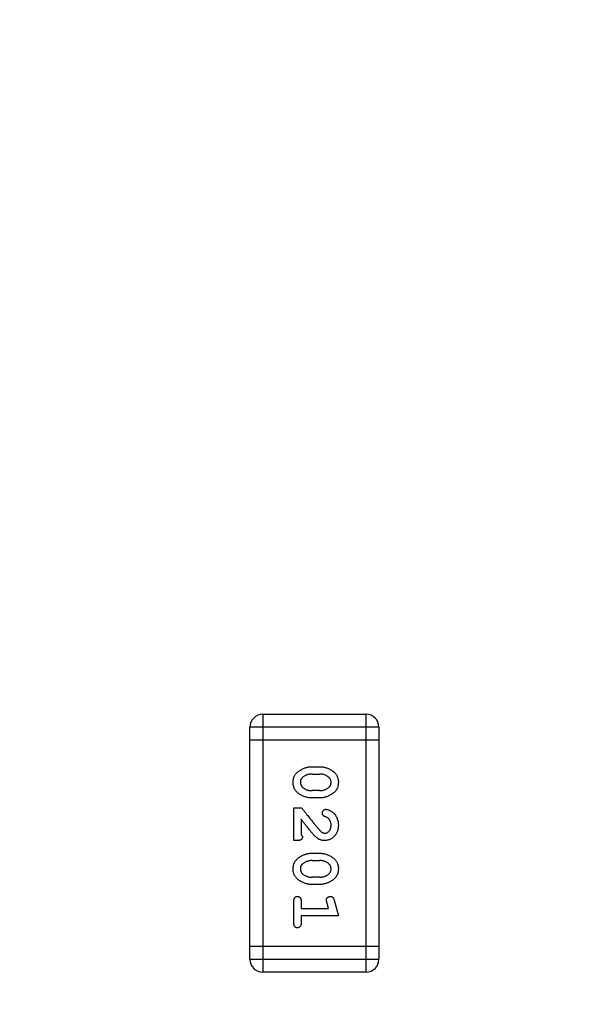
# Model space of a CAD drawing. Header units: millimetres. Extents: x 525 to 788, y 277 to 384.
# Tile 73 of 130: x 726.96 to 728.27, y 345.79 to 348.12. Entities that reach past the tile are written whole.
import ezdxf

# ---------------------------------------------------------------- set-up
doc = ezdxf.new("R2010")
doc.units = ezdxf.units.MM
doc.header["$LTSCALE"] = 5
doc.header["$PDMODE"] = 3
doc.header["$PDSIZE"] = 0.3125
doc.layers.get('0').update_dxf_attribs({"linetype": 'CONTINUOUS'})
doc.layers.get('Defpoints').update_dxf_attribs({"linetype": 'CONTINUOUS'})
doc.layers.add('dim', color=6, linetype='CONTINUOUS', lineweight=9)
doc.styles.add('Verdana', font='verdana.ttf', dxfattribs={"height": 3})
doc.dimstyles.new('aaaaaaaa 3.0', dxfattribs={"dimtxt": 3, "dimasz": 2.5, "dimexe": 1.25, "dimexo": 0.625, "dimtad": 1, "dimzin": 9, "dimdsep": 46, "dimtxsty": 'Verdana', "dimcen": 0, "dimazin": 0, "dimtfac": 1, "dimtofl": 0, "dimtmove": 0, "dimatfit": 3, "dimfxl": 1, "dimlwd": 25, "dimlwe": 25, "dimarcsym": 0})

# ---------------------------------------------------------------- blocks, each defined once
blk = doc.blocks.new('*D51')
at = {"layer": 'Defpoints', "color": 0}
for p in [(761.8971, 367.1555), (702.8971, 340.0612), (761.8971, 340.0612)]:
    blk.add_point(p, dxfattribs=at)
at = {"layer": 'dim', "color": 0, "lineweight": 25}
for p, q in [((702.8971, 340.6862), (702.8971, 368.4055)), ((761.8971, 340.6862), (761.8971, 368.4055)), ((705.3971, 367.1555), (759.3971, 367.1555))]:
    blk.add_line(p, q, dxfattribs=at)
at = {"layer": 'dim', "color": 0}
for points in [[(705.3971, 367.5721), (705.3971, 366.7388), (702.8971, 367.1555)], [(759.3971, 366.7388), (759.3971, 367.5721), (761.8971, 367.1555)]]:
    blk.add_solid(points, dxfattribs=at)
at = {"layer": 'dim', "color": 0, "insert": (732.3971, 369.3419), "char_height": 3, "attachment_point": 5, "style": 'Verdana'}
blk.add_mtext('59', dxfattribs=at)

msp = doc.modelspace()

# ---------------------------------------------------------------- linework, layer by layer
at = {"linetype": 'Continuous'}
for p, q in [((727.5358, 346.4741), (727.5358, 345.8645)), ((727.5358, 346.4741), (727.7797, 346.4741)), ((727.7797, 345.8645), (727.7797, 346.4741)), ((727.5053, 345.895), (727.5053, 346.4436)), ((727.8101, 346.4436), (727.5053, 346.4436)), ((727.8101, 346.4436), (727.8101, 345.895)), ((727.8101, 346.4131), (727.5053, 346.4131)), ((727.652, 346.3502), (727.6698, 346.3502)), ((727.6523, 346.3329), (727.6695, 346.3329)), ((727.6695, 346.2936), (727.6523, 346.2936)), ((727.6698, 346.2763), (727.652, 346.2763)), ((727.609, 346.1756), (727.609, 346.2527)), ((727.609, 346.2527), (727.6278, 346.2527)), ((727.6263, 346.2259), (727.6263, 346.1897)), ((727.6168, 346.1756), (727.609, 346.1756)), ((727.652, 346.1457), (727.6698, 346.1457)), ((727.6523, 346.1284), (727.6695, 346.1284)), ((727.6695, 346.089), (727.6523, 346.089)), ((727.6698, 346.0717), (727.652, 346.0717)), ((727.609, 345.9805), (727.609, 346.0324)), ((727.6263, 346.0324), (727.6263, 346.0151)), ((727.6263, 346.0151), (727.6912, 346.0151)), ((727.6912, 346.0151), (727.6871, 346.0301)), ((727.7045, 346.0344), (727.7144, 345.9978)), ((727.6263, 345.9978), (727.6263, 345.9805)), ((727.7144, 345.9978), (727.6263, 345.9978)), ((727.8101, 345.9254), (727.5053, 345.9254)), ((727.5053, 345.895), (727.8101, 345.895)), ((727.7797, 345.8645), (727.5358, 345.8645))]:
    msp.add_line(p, q, dxfattribs=at)
for centre, radius, start, end in [((732.3971, 324.423), 35.9, 323.58286, 216.35846), ((727.5358, 346.4436), 0.0305, 90, 180), ((727.7797, 346.4436), 0.0305, 0, 90), ((727.5358, 345.895), 0.0305, 180, 270), ((727.7797, 345.895), 0.0305, 270, 0)]:
    msp.add_arc(centre, radius, start, end, dxfattribs=at)
for points, knots in [([(727.6074, 346.3131), (727.6074, 346.3148), (727.6075, 346.318), (727.6084, 346.3225), (727.6097, 346.3267), (727.6113, 346.3299), (727.6129, 346.3323), (727.6143, 346.334), (727.616, 346.3357), (727.6178, 346.3374), (727.6199, 346.3391), (727.6222, 346.3407), (727.6248, 346.3423), (727.6275, 346.3439), (727.6304, 346.3454), (727.6334, 346.3466), (727.6364, 346.3478), (727.6394, 346.3486), (727.6425, 346.3493), (727.6456, 346.3498), (727.6488, 346.3501), (727.6509, 346.3502), (727.652, 346.3502)], [0, 0, 0, 0, 0.076241, 0.14777, 0.214938, 0.279794, 0.312415, 0.347311, 0.383919, 0.422991, 0.464187, 0.508125, 0.554688, 0.604308, 0.654695, 0.704824, 0.753962, 0.80311, 0.851868, 0.90118, 0.950114, 1, 1, 1, 1]), ([(727.6698, 346.3502), (727.6711, 346.3502), (727.6737, 346.3501), (727.6775, 346.3496), (727.6814, 346.3489), (727.6852, 346.3478), (727.6889, 346.3465), (727.6926, 346.3449), (727.6963, 346.3429), (727.6999, 346.3407), (727.7033, 346.3383), (727.7063, 346.3355), (727.7088, 346.3324), (727.7108, 346.3291), (727.7124, 346.3256), (727.7135, 346.3217), (727.7143, 346.3176), (727.7143, 346.3148), (727.7144, 346.3134)], [0, 0, 0, 0, 0.060765, 0.121115, 0.181408, 0.242837, 0.30444, 0.367528, 0.431756, 0.498106, 0.563641, 0.626589, 0.687369, 0.747241, 0.80742, 0.869166, 0.93308, 1, 1, 1, 1]), ([(727.63, 346.3252), (727.6296, 346.3249), (727.6287, 346.3241), (727.6276, 346.3229), (727.6267, 346.3215), (727.626, 346.3201), (727.6254, 346.3185), (727.625, 346.3168), (727.6247, 346.315), (727.6247, 346.3137), (727.6247, 346.3131)], [0, 0, 0, 0, 0.12172, 0.241043, 0.3598, 0.478381, 0.600838, 0.728151, 0.860156, 1, 1, 1, 1]), ([(727.6523, 346.3329), (727.6512, 346.3329), (727.6492, 346.3328), (727.6461, 346.3325), (727.6431, 346.3318), (727.6403, 346.331), (727.6375, 346.33), (727.6349, 346.3286), (727.6323, 346.3271), (727.6308, 346.3259), (727.63, 346.3252)], [0, 0, 0, 0, 0.130956, 0.258528, 0.38384, 0.507417, 0.629111, 0.751639, 0.875073, 1, 1, 1, 1]), ([(727.6913, 346.3256), (727.6905, 346.3262), (727.689, 346.3274), (727.6866, 346.3288), (727.6841, 346.3301), (727.6814, 346.3311), (727.6786, 346.3319), (727.6757, 346.3325), (727.6726, 346.3328), (727.6705, 346.3329), (727.6695, 346.3329)], [0, 0, 0, 0, 0.120655, 0.241215, 0.360863, 0.482064, 0.606581, 0.733743, 0.864554, 1, 1, 1, 1]), ([(727.6971, 346.3133), (727.697, 346.3139), (727.697, 346.3151), (727.6967, 346.3169), (727.6963, 346.3186), (727.6956, 346.3202), (727.6948, 346.3217), (727.6938, 346.3231), (727.6926, 346.3244), (727.6917, 346.3252), (727.6913, 346.3256)], [0, 0, 0, 0, 0.130594, 0.257239, 0.379548, 0.501275, 0.621867, 0.743954, 0.86958, 1, 1, 1, 1]), ([(727.652, 346.2763), (727.6507, 346.2763), (727.6481, 346.2763), (727.6442, 346.2768), (727.6404, 346.2776), (727.6366, 346.2786), (727.6328, 346.28), (727.6291, 346.2816), (727.6254, 346.2836), (727.6218, 346.2858), (727.6184, 346.2882), (727.6155, 346.291), (727.613, 346.2941), (727.6109, 346.2974), (727.6093, 346.301), (727.6082, 346.3048), (727.6075, 346.3089), (727.6074, 346.3117), (727.6074, 346.3131)], [0, 0, 0, 0, 0.060689, 0.121343, 0.182007, 0.242891, 0.304904, 0.367913, 0.432239, 0.498506, 0.563959, 0.626551, 0.687255, 0.747176, 0.80728, 0.868949, 0.932783, 1, 1, 1, 1]), ([(727.6247, 346.3131), (727.6247, 346.3125), (727.6248, 346.3113), (727.625, 346.3095), (727.6255, 346.3078), (727.6261, 346.3063), (727.6269, 346.3048), (727.6279, 346.3033), (727.6291, 346.302), (727.63, 346.3012), (727.6305, 346.3008)], [0, 0, 0, 0, 0.131209, 0.256723, 0.37792, 0.50022, 0.619846, 0.74393, 0.870147, 1, 1, 1, 1]), ([(727.6305, 346.3008), (727.6312, 346.3002), (727.6327, 346.2991), (727.6351, 346.2976), (727.6377, 346.2963), (727.6404, 346.2953), (727.6431, 346.2945), (727.6461, 346.294), (727.6491, 346.2936), (727.6512, 346.2936), (727.6523, 346.2936)], [0, 0, 0, 0, 0.120659, 0.241221, 0.360872, 0.483058, 0.606571, 0.733737, 0.864551, 1, 1, 1, 1]), ([(727.6695, 346.2936), (727.6705, 346.2936), (727.6726, 346.2936), (727.6756, 346.294), (727.6786, 346.2946), (727.6814, 346.2954), (727.6842, 346.2965), (727.6868, 346.2978), (727.6894, 346.2993), (727.691, 346.3005), (727.6918, 346.3011)], [0, 0, 0, 0, 0.131151, 0.257896, 0.383189, 0.505968, 0.628799, 0.751052, 0.874669, 1, 1, 1, 1]), ([(727.7144, 346.3134), (727.7143, 346.3118), (727.7142, 346.3086), (727.7134, 346.3041), (727.7121, 346.2999), (727.7105, 346.2967), (727.7089, 346.2943), (727.7075, 346.2926), (727.7059, 346.2909), (727.704, 346.2892), (727.7019, 346.2875), (727.6996, 346.2859), (727.697, 346.2842), (727.6943, 346.2826), (727.6914, 346.2811), (727.6885, 346.2798), (727.6855, 346.2787), (727.6824, 346.2778), (727.6793, 346.2771), (727.6762, 346.2766), (727.673, 346.2763), (727.6708, 346.2763), (727.6698, 346.2763)], [0, 0, 0, 0, 0.075814, 0.146482, 0.213608, 0.277912, 0.310829, 0.345167, 0.382026, 0.420793, 0.462199, 0.50664, 0.553174, 0.602953, 0.653483, 0.703732, 0.753196, 0.80242, 0.851518, 0.900484, 0.950145, 1, 1, 1, 1]), ([(727.6918, 346.3011), (727.6922, 346.3015), (727.693, 346.3022), (727.6941, 346.3035), (727.695, 346.3048), (727.6958, 346.3063), (727.6964, 346.3079), (727.6968, 346.3096), (727.697, 346.3114), (727.6971, 346.3126), (727.6971, 346.3133)], [0, 0, 0, 0, 0.121774, 0.242501, 0.36131, 0.479943, 0.602453, 0.729823, 0.861885, 1, 1, 1, 1]), ([(727.6278, 346.2527), (727.6293, 346.2508), (727.632, 346.2472), (727.6361, 346.2419), (727.64, 346.2369), (727.6437, 346.2322), (727.6472, 346.2278), (727.6505, 346.2237), (727.6536, 346.2198), (727.6565, 346.2162), (727.6592, 346.2129), (727.6617, 346.2099), (727.6641, 346.2072), (727.6662, 346.2047), (727.6681, 346.2025), (727.6698, 346.2006), (727.6714, 346.199), (727.6724, 346.1981), (727.6728, 346.1976)], [0, 0, 0, 0, 0.098607, 0.192241, 0.281174, 0.365408, 0.444671, 0.518965, 0.588561, 0.653679, 0.713615, 0.768858, 0.819369, 0.865194, 0.905848, 0.942058, 0.973353, 1, 1, 1, 1]), ([(727.6766, 346.2407), (727.6766, 346.2413), (727.6767, 346.2424), (727.6772, 346.2441), (727.678, 346.2456), (727.6791, 346.2469), (727.6804, 346.2481), (727.6819, 346.2489), (727.6834, 346.2494), (727.6845, 346.2495), (727.685, 346.2495)], [0, 0, 0, 0, 0.129747, 0.253584, 0.379018, 0.509834, 0.639005, 0.760517, 0.879144, 1, 1, 1, 1]), ([(727.685, 346.2495), (727.6859, 346.2494), (727.6879, 346.2493), (727.6909, 346.2484), (727.6942, 346.2469), (727.6978, 346.2449), (727.7014, 346.2424), (727.7046, 346.2393), (727.7075, 346.2356), (727.7099, 346.2315), (727.7119, 346.227), (727.7133, 346.2222), (727.7142, 346.2173), (727.7143, 346.2139), (727.7144, 346.2122)], [0, 0, 0, 0, 0.05198, 0.112599, 0.181812, 0.262014, 0.347645, 0.433803, 0.522565, 0.615648, 0.710944, 0.806017, 0.901714, 1, 1, 1, 1]), ([(727.6533, 346.1923), (727.6526, 346.1931), (727.6511, 346.1949), (727.6487, 346.1978), (727.6458, 346.2012), (727.6427, 346.2052), (727.6391, 346.2096), (727.6351, 346.2146), (727.6308, 346.2201), (727.6278, 346.2239), (727.6263, 346.2259)], [0, 0, 0, 0, 0.073588, 0.162207, 0.26506, 0.382236, 0.515259, 0.662174, 0.823338, 1, 1, 1, 1]), ([(727.6832, 346.2322), (727.6826, 346.2324), (727.6816, 346.2328), (727.6802, 346.2336), (727.679, 346.2345), (727.6781, 346.2355), (727.6774, 346.2366), (727.6769, 346.2379), (727.6767, 346.2392), (727.6766, 346.2402), (727.6766, 346.2407)], [0, 0, 0, 0, 0.152978, 0.288531, 0.413908, 0.529457, 0.640594, 0.753869, 0.872653, 1, 1, 1, 1]), ([(727.6917, 346.2272), (727.6912, 346.2278), (727.6901, 346.2288), (727.6881, 346.2301), (727.6858, 346.2313), (727.6841, 346.2319), (727.6832, 346.2322)], [0, 0, 0, 0, 0.218633, 0.455815, 0.714482, 1, 1, 1, 1]), ([(727.6971, 346.2124), (727.6971, 346.2131), (727.697, 346.2145), (727.6967, 346.2166), (727.6963, 346.2186), (727.6957, 346.2206), (727.695, 346.2224), (727.6941, 346.2241), (727.693, 346.2257), (727.6921, 346.2267), (727.6917, 346.2272)], [0, 0, 0, 0, 0.135186, 0.265299, 0.392428, 0.514867, 0.636664, 0.756861, 0.878127, 1, 1, 1, 1]), ([(727.7144, 346.2122), (727.7143, 346.2109), (727.7143, 346.2084), (727.7138, 346.2046), (727.7131, 346.201), (727.7121, 346.1976), (727.7107, 346.1944), (727.709, 346.1913), (727.7071, 346.1885), (727.7048, 346.1858), (727.7024, 346.1834), (727.6998, 346.1813), (727.6971, 346.1796), (727.6942, 346.1781), (727.6913, 346.177), (727.6882, 346.1761), (727.6849, 346.1757), (727.6827, 346.1756), (727.6816, 346.1756)], [0, 0, 0, 0, 0.071698, 0.140683, 0.207081, 0.271675, 0.334884, 0.397604, 0.460704, 0.523944, 0.586642, 0.647136, 0.706007, 0.763885, 0.821852, 0.879744, 0.939019, 1, 1, 1, 1]), ([(727.6825, 346.1929), (727.6835, 346.1929), (727.6853, 346.1931), (727.688, 346.1941), (727.6905, 346.1959), (727.6928, 346.1982), (727.6947, 346.2011), (727.6961, 346.2045), (727.6969, 346.2083), (727.697, 346.211), (727.6971, 346.2124)], [0, 0, 0, 0, 0.10389, 0.208117, 0.317701, 0.439, 0.5673, 0.700652, 0.843656, 1, 1, 1, 1]), ([(727.6294, 346.1842), (727.6294, 346.1836), (727.6293, 346.1824), (727.6288, 346.1806), (727.6279, 346.1791), (727.6266, 346.1778), (727.6248, 346.1767), (727.6226, 346.1761), (727.6199, 346.1756), (727.6179, 346.1756), (727.6168, 346.1756)], [0, 0, 0, 0, 0.109555, 0.210825, 0.309971, 0.413176, 0.526426, 0.65906, 0.8156, 1, 1, 1, 1]), ([(727.6263, 346.1897), (727.6267, 346.1893), (727.6276, 346.1884), (727.6286, 346.187), (727.6293, 346.1856), (727.6294, 346.1847), (727.6294, 346.1842)], [0, 0, 0, 0, 0.304403, 0.567319, 0.79389, 1, 1, 1, 1]), ([(727.6816, 346.1756), (727.6805, 346.1756), (727.6782, 346.1757), (727.6749, 346.1762), (727.6718, 346.1771), (727.6692, 346.1782), (727.6672, 346.1793), (727.6655, 346.1804), (727.6638, 346.1818), (727.6619, 346.1834), (727.6599, 346.1853), (727.6578, 346.1874), (727.6556, 346.1898), (727.6541, 346.1915), (727.6533, 346.1923)], [0, 0, 0, 0, 0.099468, 0.19651, 0.292424, 0.388554, 0.439455, 0.497554, 0.562776, 0.634765, 0.714721, 0.802272, 0.896998, 1, 1, 1, 1]), ([(727.6728, 346.1976), (727.6737, 346.1969), (727.6752, 346.1956), (727.6777, 346.194), (727.6801, 346.1931), (727.6818, 346.1929), (727.6825, 346.1929)], [0, 0, 0, 0, 0.29683, 0.557191, 0.787164, 1, 1, 1, 1]), ([(727.6074, 346.1086), (727.6074, 346.1103), (727.6075, 346.1135), (727.6084, 346.118), (727.6097, 346.1222), (727.6113, 346.1254), (727.6129, 346.1278), (727.6143, 346.1295), (727.616, 346.1312), (727.6178, 346.1329), (727.6199, 346.1345), (727.6222, 346.1362), (727.6248, 346.1378), (727.6275, 346.1394), (727.6304, 346.1409), (727.6334, 346.1421), (727.6364, 346.1433), (727.6394, 346.1441), (727.6425, 346.1448), (727.6456, 346.1453), (727.6488, 346.1456), (727.6509, 346.1457), (727.652, 346.1457)], [0, 0, 0, 0, 0.076241, 0.14777, 0.214938, 0.279794, 0.312415, 0.347311, 0.383919, 0.422991, 0.464187, 0.508125, 0.554688, 0.604308, 0.654695, 0.704824, 0.753962, 0.80311, 0.851868, 0.90118, 0.950114, 1, 1, 1, 1]), ([(727.6698, 346.1457), (727.6711, 346.1457), (727.6737, 346.1456), (727.6775, 346.1451), (727.6814, 346.1444), (727.6852, 346.1433), (727.6889, 346.142), (727.6926, 346.1403), (727.6963, 346.1384), (727.6999, 346.1362), (727.7033, 346.1338), (727.7063, 346.131), (727.7088, 346.1279), (727.7108, 346.1246), (727.7124, 346.121), (727.7135, 346.1172), (727.7143, 346.1131), (727.7143, 346.1103), (727.7144, 346.1089)], [0, 0, 0, 0, 0.060765, 0.121115, 0.181408, 0.242837, 0.30444, 0.367528, 0.431756, 0.498106, 0.563641, 0.626589, 0.687369, 0.747241, 0.80742, 0.869166, 0.93308, 1, 1, 1, 1]), ([(727.652, 346.0717), (727.6507, 346.0718), (727.6481, 346.0718), (727.6442, 346.0723), (727.6404, 346.0731), (727.6366, 346.0741), (727.6328, 346.0754), (727.6291, 346.0771), (727.6254, 346.0791), (727.6218, 346.0812), (727.6184, 346.0837), (727.6155, 346.0865), (727.613, 346.0895), (727.6109, 346.0929), (727.6093, 346.0964), (727.6082, 346.1003), (727.6075, 346.1044), (727.6074, 346.1072), (727.6074, 346.1086)], [0, 0, 0, 0, 0.060689, 0.121343, 0.182007, 0.242891, 0.304904, 0.367913, 0.432239, 0.498506, 0.563959, 0.626551, 0.687255, 0.747176, 0.80728, 0.868949, 0.932783, 1, 1, 1, 1]), ([(727.63, 346.1207), (727.6296, 346.1204), (727.6287, 346.1196), (727.6276, 346.1184), (727.6267, 346.117), (727.626, 346.1156), (727.6254, 346.114), (727.625, 346.1123), (727.6247, 346.1105), (727.6247, 346.1092), (727.6247, 346.1086)], [0, 0, 0, 0, 0.12172, 0.241043, 0.3598, 0.478381, 0.600838, 0.728151, 0.860156, 1, 1, 1, 1]), ([(727.6247, 346.1086), (727.6247, 346.108), (727.6248, 346.1068), (727.625, 346.105), (727.6255, 346.1033), (727.6261, 346.1018), (727.6269, 346.1002), (727.6279, 346.0988), (727.6291, 346.0975), (727.63, 346.0967), (727.6305, 346.0963)], [0, 0, 0, 0, 0.131209, 0.256723, 0.37792, 0.50022, 0.619846, 0.74393, 0.870147, 1, 1, 1, 1]), ([(727.6523, 346.1284), (727.6512, 346.1283), (727.6492, 346.1283), (727.6461, 346.128), (727.6431, 346.1273), (727.6403, 346.1265), (727.6375, 346.1254), (727.6349, 346.1241), (727.6323, 346.1226), (727.6308, 346.1213), (727.63, 346.1207)], [0, 0, 0, 0, 0.130956, 0.258528, 0.38384, 0.507417, 0.629111, 0.751639, 0.875073, 1, 1, 1, 1]), ([(727.6913, 346.1211), (727.6905, 346.1217), (727.689, 346.1229), (727.6866, 346.1243), (727.6841, 346.1256), (727.6814, 346.1266), (727.6786, 346.1274), (727.6757, 346.128), (727.6726, 346.1283), (727.6705, 346.1283), (727.6695, 346.1284)], [0, 0, 0, 0, 0.120655, 0.241215, 0.360863, 0.482064, 0.606581, 0.733743, 0.864554, 1, 1, 1, 1]), ([(727.7144, 346.1089), (727.7143, 346.1072), (727.7142, 346.1041), (727.7134, 346.0995), (727.7121, 346.0954), (727.7105, 346.0922), (727.7089, 346.0898), (727.7075, 346.0881), (727.7059, 346.0864), (727.704, 346.0847), (727.7019, 346.083), (727.6996, 346.0814), (727.697, 346.0797), (727.6943, 346.0781), (727.6914, 346.0766), (727.6885, 346.0753), (727.6855, 346.0742), (727.6824, 346.0733), (727.6793, 346.0726), (727.6762, 346.0721), (727.673, 346.0718), (727.6708, 346.0718), (727.6698, 346.0717)], [0, 0, 0, 0, 0.075814, 0.146482, 0.213608, 0.277912, 0.310829, 0.345167, 0.382026, 0.420793, 0.462199, 0.50664, 0.553174, 0.602953, 0.653483, 0.703732, 0.753196, 0.80242, 0.851518, 0.900484, 0.950145, 1, 1, 1, 1]), ([(727.6971, 346.1088), (727.697, 346.1094), (727.697, 346.1106), (727.6967, 346.1124), (727.6963, 346.1141), (727.6956, 346.1157), (727.6948, 346.1172), (727.6938, 346.1186), (727.6926, 346.1199), (727.6917, 346.1207), (727.6913, 346.1211)], [0, 0, 0, 0, 0.130594, 0.257239, 0.379548, 0.501275, 0.621867, 0.743954, 0.86958, 1, 1, 1, 1]), ([(727.6918, 346.0966), (727.6922, 346.097), (727.693, 346.0977), (727.6941, 346.099), (727.695, 346.1003), (727.6958, 346.1018), (727.6964, 346.1034), (727.6968, 346.1051), (727.697, 346.1069), (727.6971, 346.1081), (727.6971, 346.1088)], [0, 0, 0, 0, 0.121774, 0.242501, 0.36131, 0.479943, 0.602453, 0.729823, 0.861885, 1, 1, 1, 1]), ([(727.6305, 346.0963), (727.6312, 346.0957), (727.6327, 346.0946), (727.6351, 346.0931), (727.6377, 346.0918), (727.6404, 346.0908), (727.6431, 346.09), (727.6461, 346.0894), (727.6491, 346.0891), (727.6512, 346.0891), (727.6523, 346.089)], [0, 0, 0, 0, 0.120659, 0.241221, 0.360872, 0.483058, 0.606571, 0.733737, 0.864551, 1, 1, 1, 1]), ([(727.6695, 346.089), (727.6705, 346.0891), (727.6726, 346.0891), (727.6756, 346.0895), (727.6786, 346.0901), (727.6814, 346.0909), (727.6842, 346.0919), (727.6868, 346.0933), (727.6894, 346.0948), (727.691, 346.096), (727.6918, 346.0966)], [0, 0, 0, 0, 0.131151, 0.257896, 0.383189, 0.505968, 0.628799, 0.751052, 0.874669, 1, 1, 1, 1]), ([(727.609, 346.0324), (727.609, 346.0333), (727.609, 346.035), (727.6095, 346.0373), (727.6102, 346.0393), (727.6113, 346.0408), (727.6126, 346.042), (727.6141, 346.0428), (727.6158, 346.0433), (727.617, 346.0434), (727.6176, 346.0434)], [0, 0, 0, 0, 0.16897, 0.317409, 0.445319, 0.562107, 0.670731, 0.776722, 0.884949, 1, 1, 1, 1]), ([(727.6176, 346.0434), (727.6182, 346.0434), (727.6194, 346.0433), (727.6211, 346.0428), (727.6226, 346.042), (727.6239, 346.0408), (727.625, 346.0393), (727.6257, 346.0373), (727.6262, 346.035), (727.6262, 346.0333), (727.6263, 346.0324)], [0, 0, 0, 0, 0.115142, 0.223454, 0.328172, 0.436882, 0.553761, 0.682342, 0.830898, 1, 1, 1, 1]), ([(727.6861, 346.0355), (727.6861, 346.0361), (727.6862, 346.0371), (727.6867, 346.0386), (727.6875, 346.0399), (727.6887, 346.0411), (727.6901, 346.0422), (727.6917, 346.0429), (727.6935, 346.0433), (727.6947, 346.0434), (727.6953, 346.0434)], [0, 0, 0, 0, 0.115419, 0.228853, 0.345045, 0.47125, 0.60164, 0.72958, 0.861185, 1, 1, 1, 1]), ([(727.6871, 346.0301), (727.6869, 346.0307), (727.6867, 346.0317), (727.6863, 346.0332), (727.6861, 346.0344), (727.6861, 346.0352), (727.6861, 346.0355)], [0, 0, 0, 0, 0.317695, 0.586856, 0.816849, 1, 1, 1, 1]), ([(727.6953, 346.0434), (727.6959, 346.0434), (727.697, 346.0434), (727.6985, 346.043), (727.6998, 346.0425), (727.701, 346.0417), (727.702, 346.0405), (727.7029, 346.0389), (727.7038, 346.0368), (727.7042, 346.0352), (727.7045, 346.0344)], [0, 0, 0, 0, 0.117975, 0.226369, 0.325756, 0.420396, 0.524672, 0.655073, 0.812679, 1, 1, 1, 1]), ([(727.6176, 345.9695), (727.617, 345.9695), (727.6158, 345.9696), (727.6141, 345.9701), (727.6126, 345.9709), (727.6113, 345.9721), (727.6102, 345.9736), (727.6095, 345.9756), (727.609, 345.9779), (727.609, 345.9796), (727.609, 345.9805)], [0, 0, 0, 0, 0.11508, 0.223334, 0.32935, 0.439023, 0.554571, 0.682512, 0.830988, 1, 1, 1, 1]), ([(727.6263, 345.9805), (727.6262, 345.9796), (727.6262, 345.9779), (727.6257, 345.9756), (727.625, 345.9736), (727.6239, 345.9721), (727.6226, 345.9709), (727.6211, 345.9701), (727.6194, 345.9696), (727.6182, 345.9695), (727.6176, 345.9695)], [0, 0, 0, 0, 0.169144, 0.317737, 0.446349, 0.561988, 0.671746, 0.776491, 0.88483, 1, 1, 1, 1])]:
    msp.add_open_spline(points, degree=3, knots=knots, dxfattribs=at)

# ---------------------------------------------------------------- dimensions: what is measured, and where the dimension line sits
at = {"layer": 'dim'}
dim = msp.add_linear_dim(base=(761.8971, 367.1555), p1=(702.8971, 340.0612), p2=(761.8971, 340.0612), dimstyle='aaaaaaaa 3.0', dxfattribs=at)
dim.commit()
dim.dimension.update_dxf_attribs({"geometry": '*D51', "text_midpoint": (732.3971, 369.3419)})

doc.saveas('drawing.dxf')
